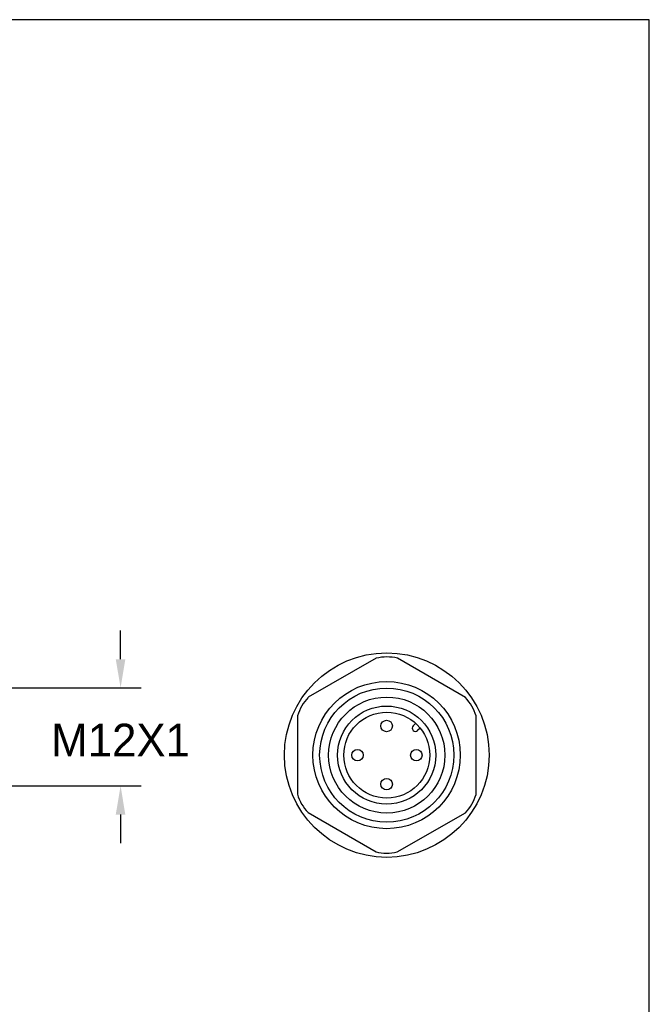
# Model space of a CAD drawing. Header units: inches. Extents: x 0 to 279, y 0 to 216.
# Tile 8 of 8: x 202 to 279, y 95 to 216. Entities that reach past the tile are written whole.
import ezdxf

# ---------------------------------------------------------------- set-up
doc = ezdxf.new("R2010")
doc.units = ezdxf.units.IN
doc.header["$LTSCALE"] = 10
doc.header["$MEASUREMENT"] = 0
doc.layers.add('DIM', color=140, linetype='Continuous')
doc.dimstyles.get("Standard").update_dxf_attribs({"dimtxt": 4, "dimasz": 3.5, "dimexe": 2.5, "dimexo": 1.5, "dimgap": 1, "dimtad": 0, "dimtih": 1, "dimtoh": 1, "dimdec": 1, "dimzin": 0, "dimdsep": 46, "dimtxsty": 'Standard', "dimcen": 0, "dimadec": 0, "dimazin": 0, "dimtfac": 1, "dimtdec": 1, "dimtofl": 0, "dimtmove": 0, "dimatfit": 3, "dimfxl": 0, "dimtolj": 1, "dimtzin": 0, "dimarcsym": 0})

# ---------------------------------------------------------------- blocks, each defined once
blk = doc.blocks.new('*D19')
at = {"layer": 'Defpoints', "color": 0}
for p in [(197.7, 134.2), (197.7, 122.2), (214.81, 122.2)]:
    blk.add_point(p, dxfattribs=at)
at = {"layer": 'DIM', "color": 0, "lineweight": -2}
for p, q in [((214.81, 137.7), (214.81, 141.2)), ((199.2, 134.2), (217.31, 134.2)), ((199.2, 122.2), (217.31, 122.2)), ((214.81, 118.7), (214.81, 115.2))]:
    blk.add_line(p, q, dxfattribs=at)
at = {"layer": 'DIM', "color": 0}
for points in [[(214.22, 137.7), (215.39, 137.7), (214.81, 134.2)], [(214.22, 118.7), (215.39, 118.7), (214.81, 122.2)]]:
    blk.add_solid(points, dxfattribs=at)
at = {"layer": 'DIM', "color": 0, "insert": (214.81, 127.81), "char_height": 4, "attachment_point": 5}
blk.add_mtext('\\A1;M12X1', dxfattribs=at)

msp = doc.modelspace()

# ---------------------------------------------------------------- linework, layer by layer
for p, q in [((246.05, 137.82), (237.73, 133.04)), ((256.95, 133.01), (248.64, 137.82)), ((236.43, 130.79), (236.41, 121.19)), ((258.23, 121.16), (258.25, 130.76)), ((250.86, 129.86), (250.55, 129.55)), ((251.41, 129.27), (251.1, 128.97)), ((237.71, 118.94), (246.02, 114.13)), ((248.61, 114.13), (256.93, 118.91))]:
    msp.add_line(p, q)
for centre, radius in [((247.33, 125.97), 12.5), ((247.31, 125.97), 9), ((247.33, 125.97), 8.2), ((247.33, 125.97), 7.1), ((247.31, 125.97), 6), ((247.33, 125.97), 5.25), ((247.31, 129.53), 0.704), ((243.76, 125.97), 0.704), ((250.94, 125.97), 0.704), ((247.31, 122.42), 0.704)]:
    msp.add_circle(centre, radius)
for centre, radius, start, end in [((247.35, 132.31), 5.66, 76.7986, 103.2975), ((241.85, 129.16), 5.66, 136.7986, 163.2975), ((252.83, 129.12), 5.66, 16.7986, 43.2975), ((250.83, 129.27), 0.402, 135.7597, 311.9211), ((241.83, 122.82), 5.66, 196.7986, 223.2975), ((252.81, 122.79), 5.66, 316.7986, 343.2975), ((247.31, 119.64), 5.66, 256.7986, 283.2975)]:
    msp.add_arc(centre, radius, start, end)
at = {"layer": 'Defpoints'}
msp.add_lwpolyline([(279.4, 215.9), (0, 215.9), (0, 0), (279.4, 0)], close=True, dxfattribs=at)

# ---------------------------------------------------------------- dimensions: what is measured, and where the dimension line sits
at = {"layer": 'DIM'}
dim = msp.add_linear_dim(base=(214.81, 122.2), p1=(197.7, 134.2), p2=(197.7, 122.2), angle=90, text='M12X1', dimstyle='Standard', override={"dimpost": '\\X'}, dxfattribs=at)
dim.commit()
dim.dimension.update_dxf_attribs({"geometry": '*D19', "text_midpoint": (214.81, 127.81), "dimtype": 160})

doc.saveas('drawing.dxf')
